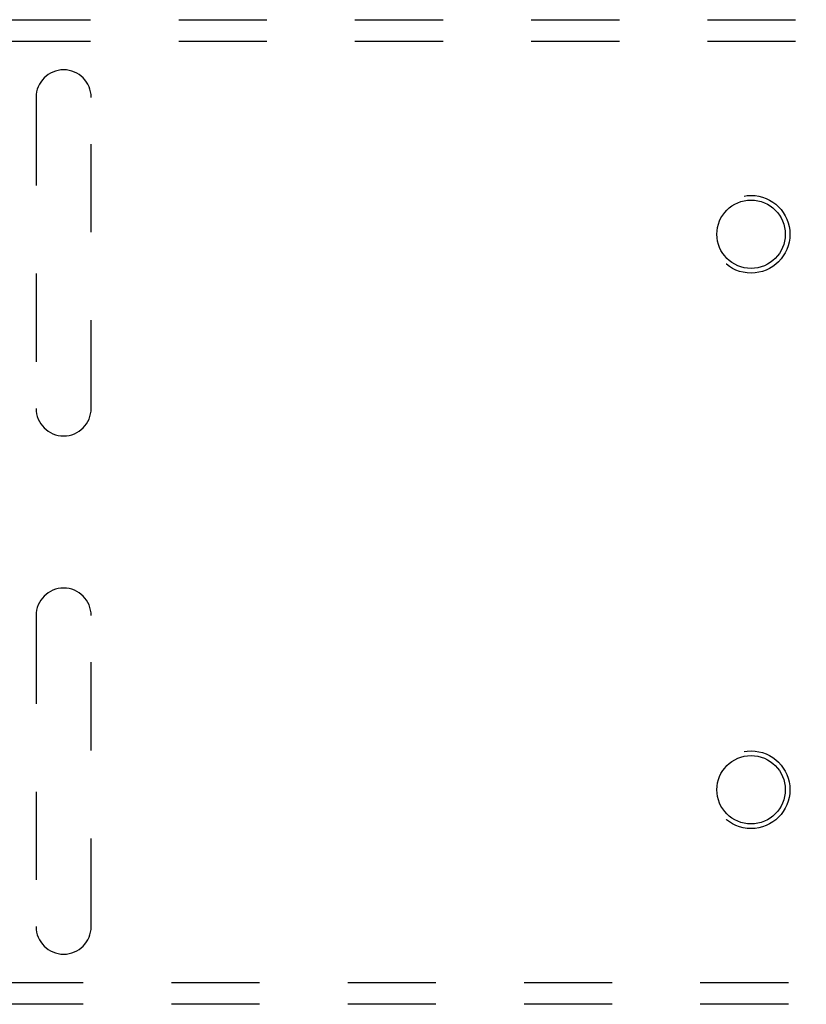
# Model space of a CAD drawing. Header units: inches. Extents: x 0 to 77.3, y 0 to 50.
# Tile 36 of 50: x 60.5 to 64.3, y 39.7 to 44.5. Entities that reach past the tile are written whole.
import ezdxf

# ---------------------------------------------------------------- set-up
doc = ezdxf.new("R2010")
doc.units = ezdxf.units.IN
doc.header["$LTSCALE"] = 4.25
doc.header["$MEASUREMENT"] = 0
doc.linetypes.add('HIDDEN', pattern=[0.2, 0.1, -0.1])
doc.layers.get('0').update_dxf_attribs({"linetype": 'CONTINUOUS'})
doc.layers.add('DEFAULT_2', color=8, linetype='HIDDEN')

msp = doc.modelspace()

# ---------------------------------------------------------------- linework, layer by layer
at = {"color": 3, "linetype": 'Continuous'}
for centre in [(64.002445, 43.444909), (64.002445, 40.764909)]:
    msp.add_circle(centre, 0.165, dxfattribs=at)
at = {"layer": 'DEFAULT_2', "color": 8, "linetype": 'HIDDEN'}
for p, q in [((57.842445, 44.479909), (73.532445, 44.479909)), ((57.842445, 44.375909), (73.532445, 44.375909)), ((60.554445, 44.104909), (60.554445, 42.604909)), ((60.820445, 42.604909), (60.820445, 44.104909)), ((60.554445, 41.604909), (60.554445, 40.104909)), ((60.820445, 40.104909), (60.820445, 41.604909)), ((73.532445, 39.833909), (57.842445, 39.833909)), ((73.532445, 39.729909), (57.842445, 39.729909))]:
    msp.add_line(p, q, dxfattribs=at)
for centre in [(64.002445, 43.444909), (64.002445, 40.764909)]:
    msp.add_circle(centre, 0.1875, dxfattribs=at)
for centre, start, end in [((60.687445, 44.104909), 0, 180), ((60.687445, 42.604909), 180, 360), ((60.687445, 41.604909), 0, 180), ((60.687445, 40.104909), 180, 360)]:
    msp.add_arc(centre, 0.133, start, end, dxfattribs=at)

doc.saveas('drawing.dxf')
